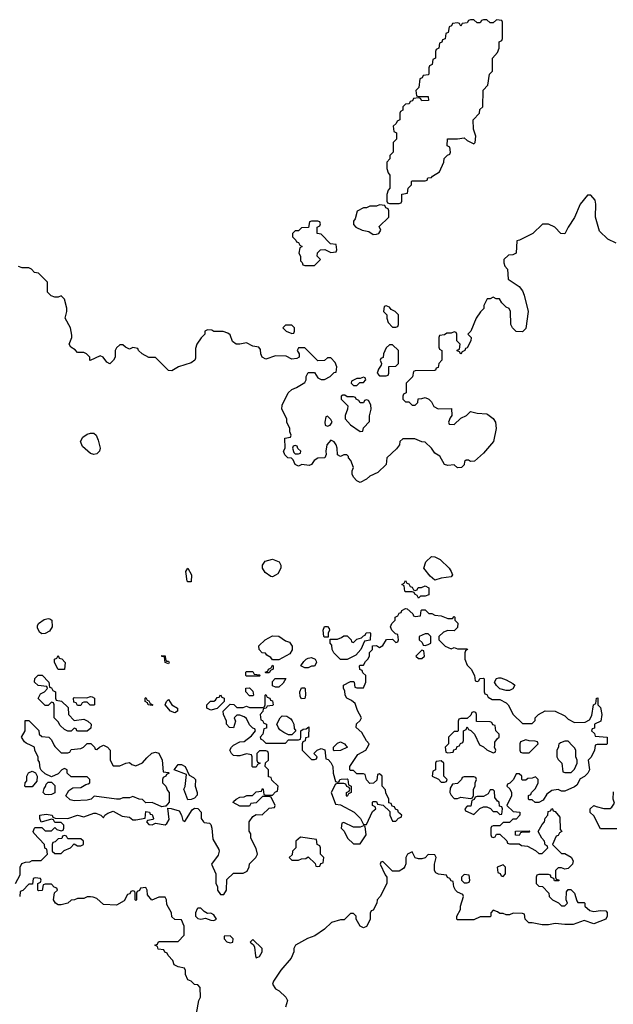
# Model space of a CAD drawing. Header units: inches. Extents: x 2386215 to 2556187, y 580866 to 760840.
# Tile 87 of 203: x 2441954 to 2445609, y 688407 to 694466. Entities that reach past the tile are written whole.
import ezdxf

# ---------------------------------------------------------------- set-up
doc = ezdxf.new("R2010")
doc.units = ezdxf.units.IN
doc.header["$MEASUREMENT"] = 0
doc.layers.add('C4648', color=7, linetype='Continuous')
doc.layers.add('C4649', color=7, linetype='Continuous')

msp = doc.modelspace()

# ---------------------------------------------------------------- linework, layer by layer
at = {"layer": 'C4648', "color": 5, "elevation": 80}
for points in [[(2441928, 689150), (2441956.4, 689203.6), (2441958, 689250), (2441967.3, 689272.7), (2441990, 689282), (2442016.4, 689283.6), (2442030, 689292), (2442087.3, 689292.7), (2442126, 689330), (2442122, 689362), (2442108.4, 689368.4), (2442106, 689390), (2442040.4, 689460.4), (2442038, 689470), (2442046, 689490), (2442050, 689494), (2442090, 689494), (2442110, 689474), (2442150, 689474), (2442170, 689494), (2442183.6, 689483.6), (2442210, 689474), (2442222, 689478), (2442226, 689490), (2442226, 689510), (2442210, 689526), (2442170, 689526), (2442162, 689542), (2442150, 689546), (2442087.3, 689527.3), (2442078, 689550), (2442078, 689570), (2442118, 689578), (2442154, 689570), (2442158, 689558), (2442172.7, 689552.7), (2442250, 689551), (2442309.4, 689570.6), (2442350, 689561), (2442410, 689584), (2442423.5, 689583.5), (2442454, 689570), (2442470, 689554), (2442478, 689570), (2442496.5, 689583.5), (2442530, 689594.8), (2442584, 689564), (2442630, 689558), (2442650, 689542), (2442670, 689542), (2442727.3, 689552.7), (2442730, 689594), (2442754, 689590), (2442758, 689578), (2442770, 689574), (2442778, 689550), (2442776, 689544), (2442742, 689538), (2442734, 689530), (2442750, 689514), (2442770, 689512), (2442790, 689522), (2442850, 689512), (2442860.4, 689519.6), (2442875.3, 689544.7), (2442866, 689614), (2442887.3, 689612.7), (2442936.9, 689596.9), (2442951.3, 689571.3), (2442958, 689538), (2442970, 689532), (2443016.4, 689603.6), (2443030, 689614), (2443050, 689612), (2443071.3, 689590), (2443071.3, 689550), (2443086, 689530), (2443090, 689526), (2443122, 689522), (2443130, 689514), (2443138, 689490), (2443143.6, 689423.6), (2443179.6, 689359.6), (2443182, 689350), (2443176, 689324), (2443134, 689270), (2443162, 689210), (2443162, 689150), (2443171.6, 689131.6), (2443172, 689110), (2443190, 689082), (2443210, 689082), (2443228, 689110), (2443230, 689174), (2443270, 689214), (2443330, 689214), (2443354.6, 689225.4), (2443367.3, 689252.7), (2443368.4, 689271.6), (2443408, 689310), (2443418, 689330), (2443410, 689366), (2443378, 689430), (2443376.4, 689456.4), (2443367.3, 689472.7), (2443366, 689530), (2443390, 689562), (2443410, 689574), (2443447.3, 689572.7), (2443490, 689614), (2443522, 689618), (2443526, 689630), (2443502, 689682), (2443490, 689686), (2443450, 689686), (2443410, 689646), (2443378, 689642), (2443370, 689626), (2443310, 689626), (2443268.9, 689648.9), (2443270, 689654), (2443286, 689670), (2443310, 689682), (2443335.3, 689684.7), (2443351.6, 689691.6), (2443387.3, 689692.7), (2443410, 689714), (2443442, 689718), (2443450, 689734), (2443454, 689730), (2443458, 689698), (2443470, 689694), (2443510, 689694), (2443530, 689714), (2443542, 689718), (2443546, 689750), (2443507.3, 689787.3), (2443502, 689802), (2443486, 689806), (2443486, 689850), (2443466, 689870), (2443467.3, 689892.7), (2443486, 689910), (2443486, 689950), (2443482, 689962), (2443470, 689966), (2443430, 689966), (2443414, 689950), (2443414, 689910), (2443418, 689898), (2443434, 689890), (2443418, 689882), (2443410, 689866), (2443390, 689866), (2443386, 689870), (2443386, 689930), (2443382, 689942), (2443350, 689948), (2443310, 689935.3), (2443290, 689935.3), (2443270, 689938), (2443258, 689950), (2443248.7, 689970), (2443258, 689990), (2443268, 690000)], [(2442474, 690000), (2442494, 689990), (2442512, 689970), (2442512, 689910), (2442530, 689874), (2442570, 689874), (2442608.4, 689891.6), (2442630, 689894), (2442643.6, 689883.6), (2442670, 689874), (2442710, 689892), (2442736.4, 689923.6), (2442768.4, 689951.6), (2442790, 689958), (2442810, 689952), (2442831.3, 689910), (2442838, 689838), (2442870, 689834), (2442874, 689830), (2442858, 689822), (2442854, 689810), (2442838, 689802), (2442834, 689790), (2442834, 689770), (2442854, 689750), (2442863.6, 689723.6), (2442874, 689710), (2442874, 689650), (2442854, 689626), (2442850, 689626), (2442830, 689622), (2442770, 689648), (2442730, 689646), (2442710, 689668), (2442690, 689668.7), (2442650, 689686), (2442630, 689678), (2442590, 689678), (2442571.1, 689668.9), (2442550, 689668.7), (2442412.7, 689687.3), (2442394, 689670), (2442370, 689664), (2442290, 689659), (2442264.7, 689664.7), (2442238, 689690), (2442256.4, 689723.6), (2442280.4, 689739.6), (2442330, 689742), (2442360.4, 689759.6), (2442376.4, 689763.6), (2442386, 689770), (2442386, 689790), (2442370, 689806), (2442270, 689806), (2442246, 689830), (2442246, 689850), (2442230, 689858), (2442214, 689850), (2442190, 689826), (2442150, 689806), (2442110, 689826), (2442087.3, 689847.3), (2442080.4, 689860.4), (2442076.4, 689896.4), (2442068.4, 689908.4), (2442067.3, 689927.3), (2442048, 689970), (2442046, 689990), (2442025.1, 690000)], [(2442167, 690000), (2442170, 689994), (2442210, 689954), (2442250, 689954), (2442262, 689958), (2442270, 689974), (2442330, 689982), (2442346, 689990), (2442356.9, 690000)], [(2442403.6, 690000), (2442414, 689990), (2442418, 689978), (2442430, 689974), (2442446, 689990), (2442466, 690000)], [(2445497.7, 690000), (2445494, 689970), (2445471.6, 689928.4), (2445454, 689910), (2445462, 689850), (2445452, 689830), (2445430.9, 689809.1), (2445405.4, 689794.6), (2445383.6, 689756.4), (2445370, 689746), (2445310, 689718), (2445290, 689718), (2445270, 689728), (2445230, 689722), (2445199.6, 689700.4), (2445176.9, 689663.1), (2445150, 689648), (2445128.4, 689648.4), (2445110, 689666), (2445090, 689666), (2445086, 689670), (2445087.3, 689692.7), (2445102, 689698), (2445106, 689710), (2445130, 689734), (2445146, 689770), (2445146, 689790), (2445130, 689806), (2445110, 689798), (2445083.6, 689796.4), (2445070, 689786), (2445050, 689786), (2445046, 689790), (2445046, 689810), (2445030, 689826), (2445010, 689826), (2444994, 689790), (2444972.7, 689767.3), (2444958, 689762), (2444954, 689750), (2444972.7, 689732.7), (2444982, 689710), (2444982, 689690), (2444954, 689630), (2444992.7, 689592.7), (2445034, 689590), (2445034, 689570), (2445010, 689546), (2444990, 689546), (2444970, 689526), (2444930, 689526), (2444910, 689506), (2444870, 689506), (2444858, 689502), (2444854, 689490), (2444854, 689450), (2444858, 689438), (2444870, 689434), (2444882, 689438), (2444890, 689454), (2444910, 689454), (2444952.7, 689412.7), (2444958, 689398), (2444970, 689394), (2445030, 689394), (2445043.6, 689383.6), (2445079.6, 689379.6), (2445130, 689354), (2445150, 689334), (2445170, 689334), (2445206, 689370), (2445202, 689382), (2445188.4, 689388.4), (2445186, 689410), (2445168.4, 689428.4), (2445146, 689470), (2445170, 689514), (2445186, 689530), (2445188.4, 689551.6), (2445206, 689570), (2445207.3, 689592.7), (2445222, 689598), (2445230, 689612), (2445234, 689610), (2445238, 689598), (2445250, 689594), (2445279.6, 689559.6), (2445282, 689482), (2445292, 689470), (2445278, 689462), (2445270, 689446), (2445258, 689442), (2445234, 689390), (2445290, 689334), (2445310, 689334), (2445350, 689312), (2445361, 689290), (2445358, 689270), (2445330, 689242), (2445310, 689238), (2445290, 689246), (2445270, 689246), (2445254, 689230), (2445254, 689190), (2445258, 689178), (2445272.7, 689172.7), (2445272.7, 689167.3), (2445247.3, 689167.3), (2445242, 689182), (2445227.3, 689187.3), (2445222, 689202), (2445210, 689206), (2445150, 689206), (2445138, 689202), (2445134, 689190), (2445134, 689150), (2445150, 689134), (2445172.7, 689132.7), (2445211.3, 689091.3), (2445214, 689070), (2445234, 689050), (2445271.6, 689031.6), (2445290, 689014), (2445310, 689014), (2445326, 689030), (2445318, 689050), (2445320.4, 689099.6), (2445330, 689114), (2445347.3, 689112.7), (2445370.9, 689090.9), (2445383.6, 689043.6), (2445390, 689034), (2445430, 689034), (2445434, 689030), (2445434, 689010), (2445463.6, 688983.6), (2445490, 688978), (2445530, 688984.7), (2445562, 688982), (2445571.6, 688971.6), (2445572, 688950), (2445562, 688930), (2445490, 688902), (2445430, 688922), (2445362, 688898), (2445310, 688897.2), (2445250, 688904), (2445210, 688895.3), (2445170, 688895.3), (2445110, 688908.7), (2445088.4, 688908.4), (2445066, 688930), (2445062, 688962), (2445050, 688966), (2444992.7, 688967.3), (2444970, 688958), (2444950, 688958), (2444930, 688966), (2444910, 688966), (2444896.4, 688976.4), (2444870, 688986), (2444854, 688970), (2444854, 688950), (2444850, 688946), (2444790, 688946), (2444750, 688926), (2444650, 688926), (2444646, 688930), (2444646, 688950), (2444668, 688990), (2444668, 689010), (2444686, 689070), (2444682, 689082), (2444650, 689098), (2444638, 689110), (2444628, 689130), (2444622, 689162), (2444610, 689166), (2444602, 689182), (2444588, 689188), (2444582, 689202), (2444532.7, 689207.3), (2444516.4, 689216.4), (2444508, 689230), (2444508.4, 689268.4), (2444518, 689310), (2444510, 689326), (2444470, 689328), (2444451, 689309), (2444430, 689302), (2444410, 689302), (2444388.9, 689308.9), (2444370, 689346), (2444342, 689330), (2444332, 689310), (2444331.6, 689271.6), (2444325.4, 689254.6), (2444316.9, 689243.1), (2444290, 689226), (2444250, 689226), (2444190, 689286), (2444178, 689282), (2444174, 689270), (2444203.6, 689203.6), (2444214, 689190), (2444214, 689150), (2444174, 689070), (2444154, 689050), (2444152, 689030), (2444130, 688986), (2444118, 688982), (2444112.7, 688967.3), (2444111.6, 688928.4), (2444090, 688886), (2444070, 688878), (2444050, 688888), (2444026, 688930), (2444026, 688950), (2444010, 688966), (2443990, 688966), (2443952.7, 688927.3), (2443930, 688926), (2443874, 688910), (2443830.9, 688869.1), (2443770.9, 688829.1), (2443727.1, 688812.9), (2443652, 688770), (2443642, 688750), (2443642, 688730), (2443624.7, 688690), (2443562, 688618), (2443516, 688550), (2443511.3, 688530), (2443530, 688502), (2443552, 688490), (2443592, 688450), (2443602, 688430), (2443590.9, 688389.1)], [(2443694, 690000), (2443694, 689970), (2443750, 689914), (2443770, 689914), (2443782, 689918), (2443786, 689930), (2443766, 689950), (2443786, 689970), (2443810, 689982), (2443832.7, 689972.7), (2443838, 689918), (2443852.7, 689912.7), (2443870, 689894), (2443882, 689870), (2443884.7, 689830), (2443898, 689778), (2443910, 689774), (2443922, 689778), (2443926, 689790), (2443932.7, 689792.7), (2443970, 689794), (2443974, 689790), (2443978, 689758), (2443994, 689750), (2443994, 689710), (2443978, 689702), (2443970, 689686), (2443966, 689690), (2443966, 689710), (2443982, 689718), (2443986, 689730), (2443982, 689742), (2443968, 689748), (2443962, 689762), (2443950, 689766), (2443910, 689766), (2443898, 689762), (2443872, 689710), (2443898, 689638), (2443930, 689634), (2444014, 689590), (2444052, 689550), (2444070, 689514), (2444090, 689514), (2444127.3, 689592.7), (2444146, 689610), (2444142, 689622), (2444126, 689630), (2444126, 689650), (2444130, 689654), (2444150, 689654), (2444158, 689638), (2444192.7, 689632.7), (2444232.7, 689592.7), (2444234, 689570), (2444250, 689534), (2444270, 689534), (2444287.3, 689552.7), (2444302, 689558), (2444306, 689570), (2444287.3, 689587.3), (2444282, 689602), (2444267.3, 689607.3), (2444262, 689622), (2444247.3, 689627.3), (2444242, 689642), (2444227.3, 689647.3), (2444226, 689670), (2444208.4, 689708.4), (2444207.3, 689727.3), (2444186, 689750), (2444186, 689810), (2444170, 689826), (2444158, 689822), (2444152.7, 689787.3), (2444132.7, 689767.3), (2444110, 689766), (2444088.4, 689788.4), (2444082, 689822), (2444070, 689826), (2444030, 689826), (2444010, 689846), (2443990, 689846), (2443986, 689850), (2443986, 689870), (2444036.4, 689943.6), (2444086, 689970), (2444101, 690000)], [(2443963, 690000), (2443972, 689990), (2443930, 689968), (2443890, 689966), (2443886, 689970), (2443886, 689990), (2443896, 690000)], [(2444584, 690000), (2444574, 689990), (2444578, 689958), (2444590, 689954), (2444622, 689958), (2444627.3, 689972.7), (2444642, 689978), (2444647.3, 689992.7), (2444662, 689998), (2444662.7, 690000)], [(2444794, 690000), (2444810, 689992), (2444830, 689972), (2444870, 689954), (2444882, 689958), (2444886, 689970), (2444878, 689990), (2444878.8, 690000)], [(2445034, 690000), (2445034, 689970), (2445038, 689958), (2445050, 689954), (2445090, 689954), (2445136, 690000)], [(2445272.3, 690000), (2445271.6, 689988.4), (2445262, 689970), (2445262, 689930), (2445270, 689914), (2445292, 689890), (2445298, 689838), (2445310, 689834), (2445350, 689834), (2445370, 689854), (2445386, 689890), (2445386, 689910), (2445378, 689930), (2445378, 689970), (2445370, 689986), (2445356, 690000)], [(2445630, 689486), (2445530, 689486), (2445490, 689566), (2445467.3, 689587.3), (2445466, 689610), (2445490, 689631.3), (2445503.6, 689623.6), (2445550, 689612), (2445590, 689612), (2445600.4, 689619.6), (2445615.3, 689644.7), (2445608.7, 689670), (2445610, 689714)], [(2443042, 688350), (2443058, 688430), (2443068, 688450), (2443066, 688510), (2443050, 688526), (2443030, 688528), (2443008.9, 688548.9), (2442990, 688558), (2442975.3, 688590), (2442974.6, 688614.6), (2442968.4, 688628.4), (2442930, 688638), (2442906, 688650), (2442896.4, 688676.4), (2442867.3, 688707.3), (2442862, 688722), (2442848, 688728), (2442842, 688742), (2442807.3, 688747.3), (2442802, 688762), (2442786, 688770), (2442802, 688778), (2442806, 688790), (2442812.7, 688792.7), (2442930, 688794), (2442967.3, 688832.7), (2442967.3, 688887.3), (2442950, 688926), (2442910, 688928), (2442890, 688946), (2442888, 688970), (2442860.4, 689020.4), (2442858, 689050), (2442850, 689066), (2442810, 689066), (2442768.4, 689048.4), (2442740.4, 689080.4), (2442738, 689110), (2442730, 689126), (2442698, 689122), (2442692.7, 689107.3), (2442678, 689102), (2442674, 689090), (2442674, 689050), (2442670, 689046), (2442666, 689050), (2442666, 689090), (2442662, 689102), (2442650, 689106), (2442638, 689102), (2442632.7, 689087.3), (2442618, 689082), (2442596.9, 689043.1), (2442550, 689018), (2442470, 689022), (2442430, 689058), (2442407.3, 689067.3), (2442390, 689068), (2442370, 689068), (2442350, 689058), (2442310, 689058), (2442291.1, 689048.9), (2442270, 689048), (2442250, 689029), (2442210, 689019), (2442190, 689019), (2442175.3, 689030), (2442162, 689050), (2442168, 689092), (2442186, 689110), (2442182, 689122), (2442167.3, 689127.3), (2442150, 689146), (2442110, 689146), (2442098, 689142), (2442092, 689108), (2442070, 689106), (2442066, 689110), (2442066, 689150), (2442082, 689158), (2442086, 689170), (2442082, 689182), (2442050, 689186), (2442038, 689182), (2442032.7, 689147.3), (2442010, 689146), (2441972.7, 689107.3), (2441958, 689102), (2441954, 689070)]]:
    msp.add_lwpolyline(points, dxfattribs=at)
for points in [[(2442990, 689666), (2442964, 689730), (2442972, 689748), (2442982, 689822), (2442906, 689850), (2442930, 689882), (2442950, 689882), (2442972, 689870), (2442998, 689818), (2443023.5, 689803.5), (2443036, 689790), (2443034, 689750), (2443046.8, 689710), (2443046, 689694), (2443030, 689675.3), (2443010, 689668)], [(2444550, 689906), (2444518, 689902), (2444514, 689890), (2444514, 689850), (2444498, 689842), (2444494, 689810), (2444532.7, 689792.7), (2444550, 689774), (2444570, 689774), (2444582, 689778), (2444586, 689790), (2444566, 689810), (2444566, 689890)], [(2441990, 689746), (2441986, 689750), (2441988, 689770), (2441998, 689782), (2441998, 689810), (2442008.9, 689831.1), (2442030, 689842), (2442052, 689832), (2442062, 689810), (2442059.6, 689780.4), (2442030, 689746)], [(2442130, 689695.3), (2442110, 689698), (2442098, 689710), (2442104, 689736), (2442113.6, 689746.4), (2442118, 689762), (2442130, 689774), (2442150, 689774), (2442170, 689754), (2442170, 689708), (2442150, 689698)], [(2444750, 689806), (2444690, 689806), (2444678, 689802), (2444674, 689790), (2444650, 689766), (2444618, 689762), (2444603.6, 689736.4), (2444602, 689710), (2444610, 689694), (2444630, 689674), (2444650, 689674), (2444670, 689682), (2444730, 689674), (2444742, 689678), (2444747.3, 689692.7), (2444748, 689730), (2444758, 689750), (2444758, 689770), (2444766, 689790), (2444762, 689802)], [(2444870, 689726), (2444850, 689726), (2444838, 689702), (2444810, 689686), (2444770, 689686), (2444758, 689682), (2444752.7, 689667.3), (2444738, 689662), (2444732.7, 689627.3), (2444710, 689626), (2444694, 689610), (2444698, 689598), (2444750, 689574), (2444787.3, 689612.7), (2444810, 689622), (2444830, 689622), (2444852.7, 689612.7), (2444870, 689594), (2444892.7, 689592.7), (2444910, 689574), (2444922, 689578), (2444926, 689610), (2444922, 689622), (2444907.3, 689627.3), (2444906, 689650), (2444896.4, 689656.4), (2444880.4, 689680.4), (2444878, 689718)], [(2443950, 689526), (2443938, 689522), (2443934, 689490), (2443952, 689472), (2443972, 689430), (2444010, 689394), (2444050, 689394), (2444088, 689450), (2444082, 689502), (2444070, 689506), (2444050, 689498), (2444010, 689498)], [(2445030, 689446), (2445007.3, 689447.3), (2445007.3, 689472.7), (2445090, 689474), (2445094, 689470), (2445090, 689466), (2445050, 689466), (2445038, 689462)], [(2442230, 689446), (2442218, 689442), (2442212.7, 689427.3), (2442190, 689426), (2442172.7, 689407.3), (2442158, 689402), (2442154, 689390), (2442154, 689350), (2442170, 689334), (2442210, 689334), (2442227.3, 689352.7), (2442266, 689370), (2442290, 689394), (2442310, 689382), (2442330, 689382), (2442346, 689390), (2442346, 689410), (2442330, 689426), (2442250, 689426), (2442242, 689442)], [(2443683.6, 689436.4), (2443654, 689410), (2443654, 689370), (2443634, 689350), (2443632.7, 689327.3), (2443614, 689310), (2443630, 689294), (2443670, 689294), (2443690, 689302), (2443716.4, 689303.6), (2443730, 689314), (2443772.7, 689272.7), (2443778, 689258), (2443790, 689254), (2443802, 689258), (2443807.3, 689272.7), (2443822, 689278), (2443826, 689310), (2443806, 689330), (2443806, 689370), (2443802, 689382), (2443786, 689390), (2443782, 689422)], [(2444930, 689266), (2444894, 689250), (2444898, 689218), (2444912.7, 689212.7), (2444918, 689198), (2444930, 689194), (2444946, 689210), (2444946, 689250)], [(2444690, 689206), (2444674, 689190), (2444674, 689170), (2444690, 689154), (2444710, 689154), (2444722, 689158), (2444726, 689170), (2444722, 689202)], [(2443070, 688998), (2443050, 688998), (2443046.4, 688993.6), (2443036, 688970), (2443036, 688950), (2443050, 688936), (2443070, 688931.3), (2443098, 688938), (2443130, 688924.7), (2443150, 688922), (2443166, 688930), (2443150, 688958), (2443130, 688968), (2443110, 688966), (2443090, 688978)], [(2443250, 688828), (2443214, 688826), (2443212, 688810), (2443230, 688792), (2443250, 688784.7), (2443266, 688790), (2443268, 688810)], [(2443390, 688806), (2443374, 688790), (2443394, 688774), (2443399.6, 688759.6), (2443405.4, 688705.4), (2443410, 688694), (2443430, 688702), (2443446, 688730), (2443446, 688750)]]:
    msp.add_lwpolyline(points, close=True, dxfattribs=at)
at = {"layer": 'C4649', "color": 5, "elevation": 80}
for points in [[(2444890, 694466), (2444870, 694446), (2444850, 694446), (2444830, 694466), (2444810, 694466), (2444798, 694462), (2444790, 694446), (2444770, 694446), (2444750, 694466), (2444730, 694466), (2444718, 694462), (2444710, 694446), (2444678, 694442), (2444670, 694426), (2444662, 694442), (2444650, 694446), (2444618, 694442), (2444612.7, 694427.3), (2444598, 694422), (2444592.7, 694387.3), (2444578, 694382), (2444572.7, 694347.3), (2444558, 694342), (2444552.7, 694327.3), (2444538, 694322), (2444534, 694290), (2444518, 694282), (2444514, 694270), (2444514, 694230), (2444498, 694222), (2444494, 694190), (2444478, 694182), (2444474, 694170), (2444474, 694130), (2444470, 694126), (2444438, 694122), (2444432.7, 694107.3), (2444418, 694102), (2444411.6, 694048.4), (2444394, 694030), (2444398, 693998), (2444410, 693994), (2444470, 693994), (2444471.3, 693968.7), (2444430, 693966), (2444422, 693982), (2444410, 693986), (2444378, 693982), (2444372.7, 693967.3), (2444358, 693962), (2444352.7, 693947.3), (2444330, 693946), (2444314, 693930), (2444314, 693910), (2444298, 693902), (2444294, 693890), (2444294, 693850), (2444278, 693842), (2444272.7, 693827.3), (2444254, 693810), (2444258, 693778), (2444274, 693770), (2444274, 693730), (2444254, 693710), (2444254, 693650), (2444234, 693630), (2444234, 693610), (2444214, 693590), (2444214, 693550), (2444223.6, 693523.6), (2444234, 693510), (2444234, 693430), (2444223.6, 693416.4), (2444214, 693390), (2444214, 693350), (2444218, 693338), (2444230, 693334), (2444290, 693334), (2444302, 693338), (2444306, 693350), (2444307.3, 693392.7), (2444342, 693398), (2444346, 693430), (2444366, 693450), (2444366, 693470), (2444370, 693474), (2444450, 693474), (2444462, 693478), (2444467.3, 693492.7), (2444490, 693494), (2444496.4, 693503.6), (2444538, 693530), (2444566, 693590), (2444567.3, 693612.7), (2444587.3, 693632.7), (2444602, 693638), (2444606, 693650), (2444602, 693682), (2444586, 693690), (2444587.3, 693732.7), (2444650, 693732), (2444690, 693738), (2444710, 693722), (2444750, 693702), (2444758, 693710), (2444762, 693750), (2444748.4, 693791.6), (2444746, 693850), (2444786, 693890), (2444787.3, 693912.7), (2444806, 693930), (2444808.4, 694031.6), (2444836.4, 694063.6), (2444846, 694130), (2444866, 694150), (2444866, 694230), (2444896.4, 694263.6), (2444906, 694290), (2444906, 694330), (2444922, 694338), (2444926, 694350), (2444926, 694450), (2444922, 694462)], [(2444170, 693326), (2444150, 693318), (2444110, 693318), (2444090, 693308), (2444070, 693308), (2444031.6, 693288.4), (2444018.8, 693241.2), (2444010, 693226), (2444010, 693204.7), (2444024.7, 693190), (2444062, 693170), (2444103.5, 693163.5), (2444130, 693144.7), (2444150, 693146.8), (2444166, 693150), (2444178, 693170), (2444167.3, 693192.7), (2444226, 693250), (2444226, 693290), (2444222, 693302), (2444208, 693308), (2444202, 693322)], [(2443790, 693226), (2443750, 693226), (2443738, 693222), (2443732.7, 693187.3), (2443690, 693186), (2443670, 693166), (2443650, 693166), (2443634, 693150), (2443634, 693130), (2443654, 693110), (2443658, 693098), (2443670, 693094), (2443678, 693078), (2443694, 693070), (2443678, 693062), (2443672, 693030), (2443682, 693010), (2443682, 692982), (2443692.7, 692972.7), (2443698, 692958), (2443710, 692954), (2443770, 692954), (2443806, 692990), (2443786, 693010), (2443788.4, 693031.6), (2443806, 693050), (2443832, 693052), (2443870, 693034), (2443902, 693038), (2443906, 693050), (2443902, 693082), (2443867.3, 693087.3), (2443810, 693146), (2443786, 693150), (2443786, 693190), (2443802, 693198), (2443806, 693210), (2443802, 693222)], [(2444210, 692706), (2444198, 692702), (2444194, 692670), (2444214, 692650), (2444214, 692630), (2444223.6, 692603.6), (2444250, 692574), (2444270, 692574), (2444282, 692578), (2444286, 692590), (2444286, 692650), (2444266, 692670), (2444242, 692682), (2444230, 692698)], [(2443630, 692586), (2443590, 692586), (2443574, 692570), (2443594, 692550), (2443630, 692534), (2443642, 692538), (2443646, 692550), (2443646, 692570)], [(2444250, 692466), (2444230, 692466), (2444210, 692446), (2444194, 692410), (2444192.7, 692387.3), (2444178, 692382), (2444174, 692370), (2444182, 692350), (2444179.6, 692340.4), (2444163.6, 692316.4), (2444154, 692290), (2444170, 692274), (2444210, 692274), (2444222, 692278), (2444226, 692290), (2444227.3, 692332.7), (2444270, 692334), (2444286, 692350), (2444286, 692430)], [(2444070, 692266), (2444050, 692258), (2444030, 692258), (2443998, 692242), (2443994, 692230), (2444010, 692214), (2444030, 692214), (2444047.3, 692232.7), (2444070, 692234), (2444086, 692250), (2444082, 692262)], [(2443956.4, 692156.4), (2443943.6, 692156.4), (2443934, 692150), (2443934, 692130), (2443974, 692090), (2443972, 692070), (2443958, 692030), (2443958, 692010), (2443990, 691972), (2444050, 691932), (2444066, 691934), (2444070, 691954), (2444107.3, 691992.7), (2444108.4, 692028.4), (2444118, 692070), (2444116.4, 692096.4), (2444102, 692122), (2444090, 692126), (2444078, 692122), (2444071.6, 692108.4), (2444050, 692108), (2444042, 692122), (2444026, 692130), (2444022, 692142), (2444010, 692146), (2443970, 692146)], [(2443850, 692026), (2443838, 692022), (2443832, 691990), (2443834, 691970), (2443850, 691964.7), (2443866, 691970), (2443878, 691990), (2443870, 692006)], [(2442410, 691791.2), (2442390, 691796.9), (2442339.9, 691839.9), (2442327.9, 691870), (2442342.3, 691897.7), (2442370, 691915.5), (2442390, 691922), (2442410, 691921.1), (2442424.4, 691910), (2442437.8, 691877.8), (2442448.9, 691830), (2442446, 691810), (2442430, 691794)], [(2443650, 691846), (2443638, 691842), (2443634, 691830), (2443642, 691802), (2443650, 691794), (2443670, 691794), (2443682, 691798), (2443686, 691810), (2443667.3, 691827.3), (2443662, 691842)], [(2444510, 691018), (2444481.2, 691041.2), (2444442, 691090), (2444455.3, 691130), (2444490, 691162), (2444510, 691161), (2444543.5, 691143.5), (2444598, 691090), (2444611.3, 691070), (2444618, 691050), (2444610, 691038), (2444550, 691028.7)], [(2442990, 691006), (2442986, 691010), (2442978, 691070), (2442990, 691091), (2443012, 691050), (2443010, 691006)], [(2443510, 691038), (2443500.4, 691040.4), (2443464.7, 691064.7), (2443449, 691090), (2443449.1, 691109.1), (2443466, 691134), (2443510, 691146), (2443552, 691130), (2443562, 691110), (2443562, 691090), (2443543.6, 691056.4), (2443530, 691048)], [(2444390, 690954), (2444402, 690958), (2444408.4, 690971.6), (2444427.3, 690972.7), (2444450, 690982), (2444474, 690970), (2444472.7, 690927.3), (2444450, 690918), (2444422, 690918), (2444410, 690906), (2444402, 690922), (2444386, 690930), (2444382, 690942), (2444370, 690946), (2444330, 690946), (2444326, 690950), (2444322, 690982), (2444306, 690990), (2444322, 690998), (2444330, 691014), (2444338, 690998), (2444350, 690994), (2444358, 690978), (2444370, 690974), (2444378, 690958)], [(2442090, 690686), (2442076.4, 690696.4), (2442063.1, 690723.1), (2442063.1, 690736.9), (2442068.9, 690751.1), (2442104.7, 690775.3), (2442130, 690782), (2442139.6, 690779.6), (2442151.6, 690771.6), (2442154, 690730), (2442136.9, 690703.1), (2442110, 690688)], [(2443830, 690666), (2443826, 690670), (2443822, 690710), (2443830, 690731.3), (2443850, 690732), (2443859.6, 690719.6), (2443862, 690710), (2443854, 690690), (2443854, 690666), (2443850, 690666)], [(2443510, 690526), (2443500.4, 690540.4), (2443476.4, 690556.4), (2443468, 690568), (2443446, 690570), (2443428, 690590), (2443427.3, 690612.7), (2443466, 690650), (2443510, 690674), (2443550, 690672), (2443590, 690644.7), (2443615.3, 690635.3), (2443631.1, 690611.1), (2443631.1, 690588.9), (2443616.9, 690563.1), (2443550, 690526)], [(2443930, 690528), (2443888.9, 690568.9), (2443878, 690590), (2443876.4, 690616.4), (2443866, 690630), (2443866, 690654), (2443910, 690654), (2443936.4, 690663.6), (2443950, 690674), (2443970, 690674), (2443994, 690650), (2443998, 690638), (2444010, 690634), (2444030, 690654), (2444058, 690662), (2444070, 690674), (2444082, 690678), (2444087.3, 690692.7), (2444110, 690694), (2444114, 690690), (2444112.7, 690647.3), (2444078, 690642), (2444054, 690590), (2444023.6, 690556.4), (2443970, 690528)], [(2444470, 690686), (2444450, 690686), (2444414, 690670), (2444414, 690650), (2444432.7, 690632.7), (2444438, 690618), (2444450, 690614), (2444470, 690622), (2444486, 690630), (2444486, 690670)], [(2442190, 690468), (2442168, 690510), (2442168.4, 690531.6), (2442182, 690538), (2442190, 690554), (2442198, 690538), (2442212.7, 690532.7), (2442234, 690510), (2442230, 690468)], [(2442858, 690518), (2442870, 690518), (2442874.8, 690510), (2442870, 690502), (2442849.4, 690509.4), (2442846, 690546), (2442830, 690548), (2442830, 690554), (2442850, 690552), (2442851.1, 690531.1)], [(2444430, 690586), (2444394, 690550), (2444410, 690534), (2444430, 690534), (2444446, 690550), (2444442, 690582)], [(2443470, 690446), (2443466, 690450), (2443482, 690458), (2443486, 690470), (2443502, 690478), (2443510, 690494), (2443514, 690490), (2443514, 690470), (2443498, 690462), (2443490, 690446)], [(2443710, 690478), (2443686, 690490), (2443703.1, 690516.9), (2443718, 690530), (2443730, 690538), (2443750, 690542), (2443774, 690530), (2443779.6, 690519.6), (2443782, 690510), (2443770, 690488), (2443750, 690488), (2443730, 690478)], [(2442290, 690154), (2442350, 690162), (2442374, 690150), (2442394, 690130), (2442392.7, 690107.3), (2442370, 690088), (2442312.7, 690087.3), (2442306, 690090), (2442302, 690102), (2442290, 690106), (2442271.6, 690088.4), (2442250, 690088), (2442230, 690098), (2442203.1, 690123.1), (2442190, 690146), (2442166, 690170), (2442166, 690250), (2442162, 690262), (2442150, 690266), (2442130, 690246), (2442110, 690246), (2442068.4, 690288.4), (2442082, 690318), (2442106, 690330), (2442126, 690350), (2442122, 690362), (2442068, 690368), (2442046, 690390), (2442047.3, 690412.7), (2442068.4, 690431.6), (2442091.6, 690431.6), (2442134, 690390), (2442138, 690358), (2442150, 690354), (2442158, 690338), (2442174, 690330), (2442174, 690290), (2442178, 690278), (2442211.6, 690271.6), (2442252.7, 690232.7), (2442254, 690190)], [(2443350, 690426), (2443346, 690430), (2443346, 690450), (2443350, 690454), (2443390, 690454), (2443398, 690438), (2443430, 690434), (2443434, 690430), (2443430, 690426)], [(2443530, 690358), (2443510, 690366), (2443510, 690394), (2443528, 690412), (2443592.7, 690412.7), (2443576.9, 690383.1), (2443550, 690358)], [(2444950, 690338), (2444910, 690348), (2444888.9, 690368.9), (2444878, 690390), (2444888.9, 690411.1), (2444903.1, 690416.9), (2444916.9, 690416.9), (2444950, 690404.7), (2444990, 690382), (2445002, 690370), (2444990, 690348), (2444970, 690338)], [(2443130, 690218), (2443106, 690230), (2443106, 690250), (2443128.4, 690271.6), (2443150, 690272), (2443160.4, 690279.6), (2443170, 690294), (2443182, 690298), (2443190, 690312), (2443198, 690298), (2443214, 690290), (2443214, 690270), (2443170, 690228)], [(2443370, 690306), (2443346, 690330), (2443347.3, 690352.7), (2443370, 690354), (2443390, 690334), (2443394, 690310), (2443390, 690306)], [(2443690, 690286), (2443680.4, 690300.4), (2443678, 690330), (2443690, 690354), (2443710, 690354), (2443712, 690350), (2443714, 690310), (2443710, 690288)], [(2442410, 690248), (2442388.4, 690248.4), (2442370, 690266), (2442350, 690266), (2442338, 690262), (2442330, 690246), (2442310, 690246), (2442302, 690262), (2442287.3, 690267.3), (2442286, 690290), (2442290, 690294), (2442367.3, 690292.7), (2442390, 690302), (2442399.6, 690299.6), (2442414, 690290), (2442414, 690250)], [(2442770, 690246), (2442746, 690250), (2442742, 690262), (2442726, 690270), (2442726, 690290), (2442730, 690294), (2442738, 690278), (2442750, 690274), (2442758, 690258), (2442774, 690250)], [(2442910, 690201.2), (2442882, 690210), (2442849, 690249), (2442858, 690270), (2442870, 690282), (2442891.3, 690250), (2442924.7, 690230), (2442924.7, 690210)], [(2443610, 690066), (2443580.4, 690080.4), (2443556.4, 690096.4), (2443548.4, 690108.4), (2443538, 690130), (2443558, 690170), (2443570, 690182), (2443599.6, 690179.6), (2443623.6, 690163.6), (2443631.6, 690151.6), (2443642, 690130), (2443643.6, 690103.6), (2443654, 690090), (2443630, 690066)]]:
    msp.add_lwpolyline(points, close=True, dxfattribs=at)
for points in [[(2445626, 693090), (2445574.6, 693114.6), (2445524.7, 693164.7), (2445499, 693250), (2445502, 693330), (2445496.4, 693356.4), (2445470, 693386), (2445450, 693386), (2445404.7, 693330), (2445370, 693248), (2445331.3, 693190), (2445311.1, 693148.9), (2445286, 693150), (2445248.4, 693188.4), (2445210, 693208), (2445172.7, 693207.3), (2445114, 693150), (2445031.6, 693108.4), (2445014, 693106), (2445010.9, 693029.1), (2444990, 693018), (2444963.6, 693016.4), (2444934, 692990), (2444934, 692970), (2444942, 692950), (2444958, 692930), (2444962, 692870), (2445030, 692824.7), (2445050, 692798), (2445061, 692770), (2445084.7, 692670), (2445070, 692566), (2445050, 692546), (2445010, 692548), (2444988, 692570), (2444978, 692590), (2444975.3, 692670), (2444968.4, 692688.4), (2444950, 692698), (2444923.1, 692723.1), (2444907.3, 692747.3), (2444888.4, 692748.4), (2444870, 692758), (2444851.6, 692748.4), (2444832.7, 692747.3), (2444812.7, 692707.3), (2444811.6, 692688.4), (2444791.6, 692668.4), (2444764.7, 692630), (2444731.6, 692548.4), (2444714, 692530), (2444734, 692510), (2444732, 692490), (2444710, 692446), (2444698, 692442), (2444694, 692430), (2444678, 692422), (2444670, 692408), (2444662, 692422), (2444647.3, 692427.3), (2444647.3, 692432.7), (2444662, 692438), (2444666, 692470), (2444646, 692490), (2444646, 692530), (2444642, 692542), (2444630, 692546), (2444610, 692538), (2444583.6, 692536.4), (2444570, 692526), (2444538, 692522), (2444534, 692510), (2444534, 692450), (2444538, 692438), (2444554, 692430), (2444554, 692370), (2444534, 692350), (2444530, 692326), (2444518, 692322), (2444514, 692310), (2444507.3, 692307.3), (2444390, 692306), (2444378, 692302), (2444372.7, 692267.3), (2444334, 692230), (2444334, 692170), (2444318, 692162), (2444314, 692150), (2444314, 692130), (2444330, 692114), (2444350, 692114), (2444370, 692094), (2444390, 692094), (2444406, 692110), (2444407.3, 692132.7), (2444430, 692134), (2444450, 692142), (2444474, 692130), (2444490, 692114), (2444504.7, 692084.7), (2444530, 692072), (2444612.7, 692072.7), (2444614, 692030), (2444603.6, 692016.4), (2444594, 691990), (2444598, 691978), (2444630, 691974), (2444670, 692014), (2444706, 692030), (2444730, 692054), (2444770, 692044.7), (2444830, 692041), (2444836.8, 692036.8), (2444870, 692011), (2444882.8, 691990), (2444886.8, 691950), (2444870.6, 691869.4), (2444810, 691798), (2444754, 691750), (2444730, 691748), (2444716.4, 691756.4), (2444703.6, 691756.4), (2444692.7, 691747.3), (2444690, 691726), (2444674, 691710), (2444650, 691708.7), (2444630, 691726), (2444590, 691722), (2444569.1, 691729.1), (2444540.4, 691780.4), (2444510, 691798), (2444488.7, 691828.7), (2444450, 691866), (2444430, 691868), (2444387.3, 691887.3), (2444312.7, 691887.3), (2444294, 691870), (2444292, 691850), (2444274.8, 691825.2), (2444214, 691770), (2444211.1, 691728.9), (2444159.8, 691680.2), (2444110, 691658), (2444090, 691638), (2444050, 691618), (2444030, 691628), (2444008.7, 691650), (2444002, 691670), (2444002, 691690), (2444008.7, 691710), (2443993.2, 691753.2), (2443978, 691770), (2443978, 691778), (2443967.3, 691787.3), (2443950, 691788), (2443930, 691778), (2443910, 691788), (2443908, 691830), (2443902, 691850), (2443890, 691868), (2443870, 691878), (2443844.7, 691850), (2443838, 691810), (2443842, 691790), (2443832, 691770), (2443790, 691768.7), (2443766.8, 691753.2), (2443750, 691728), (2443736.9, 691723.1), (2443691.6, 691728.4), (2443670, 691718), (2443650, 691728), (2443638, 691758), (2443627.3, 691767.3), (2443606, 691770), (2443587.3, 691787.3), (2443578, 691810), (2443588, 691830), (2443586, 691890), (2443622, 691898), (2443626, 691910), (2443618, 691930), (2443618, 691950), (2443598, 691990), (2443598, 692010), (2443568, 692070), (2443570, 692094), (2443608, 692170), (2443629.1, 692190.9), (2443658, 692202), (2443710, 692234), (2443718, 692250), (2443718, 692270), (2443730, 692294), (2443770, 692294), (2443790, 692262), (2443810, 692252), (2443830, 692252), (2443866, 692270), (2443890, 692294), (2443902, 692298), (2443906, 692330), (2443896.4, 692356.4), (2443870, 692386), (2443850, 692386), (2443830, 692368), (2443790, 692366), (2443710, 692446), (2443670, 692446), (2443662, 692430), (2443674, 692410), (2443674, 692390), (2443659.6, 692380.4), (2443630, 692378), (2443594.6, 692394.6), (2443530, 692398), (2443470, 692378), (2443446, 692390), (2443438, 692410), (2443436.4, 692436.4), (2443426, 692450), (2443390, 692458), (2443350, 692478), (2443310, 692469), (2443286, 692470), (2443264.7, 692484.7), (2443250, 692526), (2443236.4, 692536.4), (2443207.3, 692547.3), (2443150, 692548), (2443136.4, 692556.4), (2443110, 692558), (2443094, 692550), (2443094, 692530), (2443071.6, 692508.4), (2443044.7, 692470), (2443036.9, 692443.1), (2443036, 692384), (2443032, 692370), (2443010, 692355.3), (2442931.1, 692328.9), (2442890, 692306), (2442870, 692308), (2442790, 692388), (2442750, 692388), (2442708.9, 692408.9), (2442686, 692430), (2442682, 692442), (2442650, 692448), (2442630, 692438), (2442606, 692450), (2442590, 692466), (2442570, 692466), (2442550, 692446), (2442542, 692430), (2442542, 692390), (2442532, 692370), (2442510, 692348), (2442490, 692358), (2442468.4, 692388.4), (2442450, 692398), (2442388.9, 692368.9), (2442386, 692370), (2442386, 692390), (2442366, 692410), (2442350, 692418), (2442310, 692418), (2442294.6, 692434.6), (2442268, 692450), (2442258, 692470), (2442275.3, 692510), (2442274.6, 692525.4), (2442266, 692570), (2442233.2, 692630), (2442244, 692670), (2442244, 692690), (2442230, 692746), (2442210, 692766), (2442190, 692758), (2442170, 692758), (2442147.3, 692767.3), (2442126, 692790), (2442126, 692850), (2442070, 692906), (2442046, 692910), (2442026, 692930), (2442010, 692938), (2441970, 692938), (2441947.3, 692947.3)], [(2444101, 690000), (2444106, 690010), (2444088.4, 690028.4), (2444060.4, 690080.4), (2444026, 690110), (2444027.3, 690132.7), (2444050, 690154), (2444058, 690170), (2444034.6, 690214.6), (2444019, 690259), (2443996.4, 690276.4), (2443968, 690290), (2443958, 690310), (2443956.4, 690336.4), (2443948, 690350), (2443948, 690370), (2443990, 690394), (2444010, 690394), (2444014, 690390), (2444018, 690358), (2444030, 690354), (2444070, 690354), (2444086, 690390), (2444086, 690430), (2444067.3, 690447.3), (2444062, 690462), (2444047.3, 690467.3), (2444046, 690490), (2444050, 690494), (2444070, 690494), (2444083.1, 690516.9), (2444098, 690530), (2444108, 690550), (2444108.4, 690571.6), (2444126, 690590), (2444127.3, 690612.7), (2444150, 690614), (2444170, 690602), (2444190, 690614), (2444212.7, 690652.7), (2444250, 690654), (2444270, 690634), (2444282, 690638), (2444286, 690650), (2444282, 690682), (2444267.3, 690687.3), (2444246, 690710), (2444238, 690730), (2444246, 690750), (2444266, 690770), (2444266, 690790), (2444282, 690798), (2444290, 690814), (2444302, 690818), (2444306, 690830), (2444330, 690842), (2444339.6, 690839.6), (2444374, 690810), (2444378, 690798), (2444390, 690794), (2444422, 690798), (2444426, 690830), (2444430, 690834), (2444450, 690834), (2444472.7, 690812.7), (2444491.6, 690811.6), (2444510, 690802), (2444550, 690798), (2444590, 690782), (2444618, 690782), (2444630, 690794), (2444634, 690790), (2444634, 690770), (2444651.6, 690751.6), (2444650, 690726), (2444630, 690706), (2444590, 690708), (2444563.6, 690696.4), (2444534, 690670), (2444534, 690650), (2444574, 690610), (2444610, 690594), (2444630, 690602), (2444650, 690594), (2444710, 690594), (2444712, 690590), (2444698, 690582), (2444694, 690570), (2444694, 690530), (2444710, 690494), (2444734, 690470), (2444754, 690430), (2444758, 690398), (2444770, 690394), (2444782, 690398), (2444787.3, 690412.7), (2444810, 690414), (2444814, 690410), (2444814, 690330), (2444818, 690318), (2444830, 690314), (2444838, 690298), (2444863.6, 690283.6), (2444910, 690282), (2444950, 690262), (2444962, 690250), (2444992, 690190), (2445050, 690134), (2445110, 690134), (2445127.3, 690152.7), (2445128, 690170), (2445148.9, 690191.1), (2445190, 690212), (2445251.6, 690211.6), (2445310, 690182), (2445330, 690162), (2445370, 690142), (2445436.4, 690143.6), (2445462, 690158), (2445476.4, 690183.6), (2445488, 690250), (2445502, 690258), (2445506, 690290), (2445512.7, 690292.7), (2445514, 690250), (2445530, 690234), (2445538, 690190), (2445532, 690150), (2445494, 690130), (2445492.7, 690107.3), (2445478, 690102), (2445474, 690090), (2445492.7, 690072.7), (2445498, 690058), (2445571.1, 690051.1), (2445572, 690010), (2445570, 690006), (2445510, 690006), (2445498, 690002), (2445497.7, 690000)], [(2443268, 690000), (2443270, 690002), (2443310, 690022), (2443336.4, 690023.6), (2443380.4, 690059.6), (2443406, 690090), (2443402, 690102), (2443390, 690106), (2443370, 690126), (2443350, 690166), (2443336.4, 690176.4), (2443310, 690186), (2443290, 690186), (2443274, 690170), (2443282, 690150), (2443271.3, 690108.7), (2443246, 690110), (2443228, 690130), (2443228, 690150), (2443208, 690190), (2443206, 690210), (2443250, 690254), (2443272.7, 690252.7), (2443290, 690234), (2443330, 690234), (2443350, 690242), (2443370, 690234), (2443450, 690234), (2443462, 690238), (2443466, 690250), (2443466, 690310), (2443470, 690314), (2443478, 690298), (2443494, 690290), (2443498, 690278), (2443510, 690274), (2443514, 690250), (2443510, 690246), (2443478, 690242), (2443471.6, 690228.4), (2443454, 690226), (2443451.6, 690208.4), (2443434, 690190), (2443438, 690158), (2443450, 690154), (2443458, 690138), (2443474, 690130), (2443472.7, 690107.3), (2443458, 690102), (2443451.6, 690068.4), (2443434, 690050), (2443438, 690038), (2443450, 690034), (2443470, 690014), (2443590, 690014), (2443610, 690034), (2443670, 690034), (2443682, 690038), (2443686, 690050), (2443686, 690090), (2443700.4, 690099.6), (2443718, 690102), (2443734, 690114), (2443732, 690050), (2443714, 690046), (2443711.6, 690028.4), (2443698, 690022), (2443694, 690010), (2443694, 690000)], [(2444878.8, 690000), (2444880.4, 690019.6), (2444896.4, 690043.6), (2444906, 690050), (2444906, 690070), (2444886, 690090), (2444882, 690122), (2444867.3, 690127.3), (2444862, 690142), (2444850, 690146), (2444767.3, 690147.3), (2444766, 690190), (2444762, 690202), (2444750, 690206), (2444738, 690202), (2444732.7, 690187.3), (2444710, 690166), (2444670, 690166), (2444658, 690162), (2444654, 690150), (2444654, 690090), (2444650, 690086), (2444630, 690086), (2444594, 690050), (2444594, 690010), (2444584, 690000)], [(2442025.1, 690000), (2441994.6, 690014.6), (2441983.1, 690023.1), (2441966, 690050), (2441988, 690090), (2441987.3, 690152.7), (2442010, 690154), (2442072.7, 690092.7), (2442074, 690070), (2442090, 690054), (2442134, 690050), (2442150, 690034), (2442167, 690000)], [(2444662.7, 690000), (2444667.3, 690012.7), (2444682, 690018), (2444686, 690030), (2444686, 690090), (2444702, 690098), (2444710, 690114), (2444718, 690098), (2444732.7, 690092.7), (2444754, 690070), (2444784.7, 690004.7), (2444794, 690000)], [(2442356.9, 690000), (2442370, 690012), (2442391.6, 690011.6), (2442403.6, 690000)], [(2442466, 690000), (2442470, 690002), (2442474, 690000)], [(2443896, 690000), (2443910, 690014), (2443930, 690022), (2443954, 690010), (2443963, 690000)], [(2445136, 690000), (2445146, 690010), (2445142, 690022), (2445127.3, 690027.3), (2445090, 690028), (2445070, 690035.3), (2445038, 690022), (2445034, 690010), (2445034, 690000)], [(2445356, 690000), (2445330, 690026), (2445310, 690026), (2445283.6, 690016.4), (2445272.7, 690007.3), (2445272.3, 690000)]]:
    msp.add_lwpolyline(points, dxfattribs=at)

doc.saveas('drawing.dxf')
